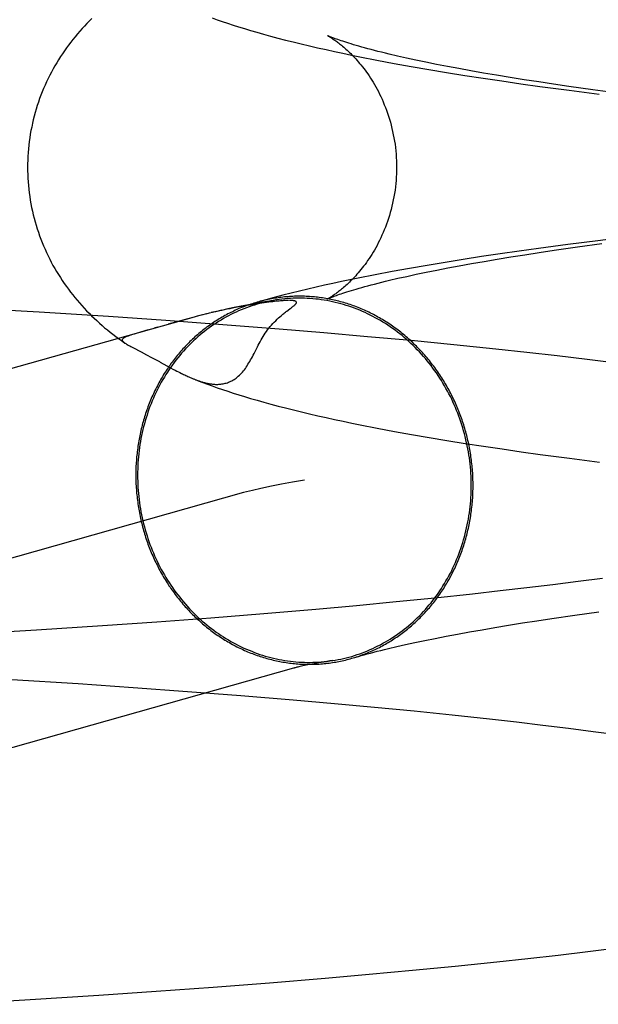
# Model space of a CAD drawing. Header units: inches. Extents: x 0 to 293, y 0 to 190.
# Tile 36 of 104: x 84.2948 to 84.3559, y 100.1002 to 100.2043. Entities that reach past the tile are written whole.
import ezdxf

# ---------------------------------------------------------------- set-up
doc = ezdxf.new("R2010")
doc.units = ezdxf.units.IN
doc.header["$LTSCALE"] = 16.12069
doc.header["$MEASUREMENT"] = 0
doc.linetypes.add('HIDDEN', pattern=[0.2, 0.1, -0.1])
doc.layers.add('DEFAULT_2', color=8, linetype='HIDDEN')

msp = doc.modelspace()

# ---------------------------------------------------------------- linework, layer by layer
at = {"layer": 'DEFAULT_2', "color": 8, "linetype": 'HIDDEN'}
for p, q in [((84.33253, 100.20006), (84.33434, 100.19972)), ((84.33565, 100.20027), (84.33472, 100.20048)), ((84.33665, 100.20006), (84.33565, 100.20027)), ((84.3377, 100.19984), (84.33665, 100.20006)), ((84.33881, 100.19961), (84.3377, 100.19984)), ((84.33434, 100.19972), (84.33616, 100.19939)), ((84.33616, 100.19939), (84.33802, 100.19907)), ((84.33802, 100.19907), (84.3399, 100.19876)), ((84.33998, 100.19938), (84.33881, 100.19961)), ((84.3399, 100.19876), (84.34181, 100.19845)), ((84.3412, 100.19916), (84.33998, 100.19938)), ((84.34247, 100.19892), (84.3412, 100.19916)), ((84.3438, 100.19869), (84.34247, 100.19892)), ((84.34181, 100.19845), (84.34376, 100.19815)), ((84.34376, 100.19815), (84.34573, 100.19786)), ((84.34518, 100.19846), (84.3438, 100.19869)), ((84.34661, 100.19822), (84.34518, 100.19846)), ((84.34573, 100.19786), (84.34773, 100.19757)), ((84.3481, 100.19798), (84.34661, 100.19822)), ((84.34963, 100.19775), (84.3481, 100.19798)), ((84.35121, 100.19751), (84.34963, 100.19775)), ((84.34773, 100.19757), (84.34976, 100.19729)), ((84.34976, 100.19729), (84.35285, 100.19688)), ((84.35283, 100.19728), (84.35121, 100.19751)), ((84.35536, 100.19692), (84.35283, 100.19728)), ((84.35285, 100.19688), (84.35601, 100.19647)), ((84.35798, 100.19657), (84.35536, 100.19692)), ((84.3591, 100.18137), (84.35587, 100.18097)), ((84.3496, 100.18015), (84.34757, 100.17987)), ((84.3527, 100.18057), (84.3496, 100.18015)), ((84.35127, 100.17996), (84.35373, 100.18032)), ((84.35587, 100.18097), (84.3527, 100.18057)), ((84.35373, 100.18032), (84.35629, 100.18067)), ((84.34165, 100.17898), (84.33973, 100.17868)), ((84.34359, 100.17929), (84.34165, 100.17898)), ((84.34557, 100.17958), (84.34359, 100.17929)), ((84.34385, 100.17878), (84.34523, 100.17902)), ((84.34523, 100.17902), (84.34667, 100.17925)), ((84.34757, 100.17987), (84.34557, 100.17958)), ((84.34667, 100.17925), (84.34816, 100.17949)), ((84.34816, 100.17949), (84.34969, 100.17973)), ((84.34969, 100.17973), (84.35127, 100.17996)), ((84.33598, 100.17804), (84.33414, 100.1777)), ((84.33784, 100.17836), (84.33598, 100.17804)), ((84.33973, 100.17868), (84.33784, 100.17836)), ((84.33885, 100.17786), (84.34002, 100.17809)), ((84.34002, 100.17809), (84.34124, 100.17832)), ((84.34124, 100.17832), (84.34252, 100.17855)), ((84.34252, 100.17855), (84.34385, 100.17878)), ((84.33233, 100.17736), (84.33054, 100.17701)), ((84.33414, 100.1777), (84.33233, 100.17736)), ((84.33387, 100.17678), (84.33475, 100.17699)), ((84.33475, 100.17699), (84.33569, 100.1772)), ((84.33569, 100.1772), (84.33668, 100.17742)), ((84.33668, 100.17742), (84.33774, 100.17764)), ((84.33774, 100.17764), (84.33885, 100.17786)), ((84.29684, 100.17341), (84.28952, 100.17384)), ((84.31775, 100.17393), (84.31724, 100.17383)), ((84.31823, 100.17402), (84.31775, 100.17393)), ((84.31866, 100.1741), (84.31823, 100.17402)), ((84.31905, 100.17417), (84.31866, 100.1741)), ((84.31941, 100.17423), (84.31905, 100.17417)), ((84.31975, 100.17428), (84.31941, 100.17423)), ((84.32006, 100.17433), (84.31975, 100.17428)), ((84.32035, 100.17437), (84.32006, 100.17433)), ((84.32062, 100.17441), (84.32035, 100.17437)), ((84.32087, 100.17444), (84.32062, 100.17441)), ((84.32111, 100.17447), (84.32087, 100.17444)), ((84.32133, 100.1745), (84.32111, 100.17447)), ((84.32154, 100.17452), (84.32133, 100.1745)), ((84.32172, 100.17454), (84.32154, 100.17452)), ((84.32189, 100.17456), (84.32172, 100.17454)), ((84.32205, 100.17458), (84.32189, 100.17456)), ((84.3222, 100.17459), (84.32205, 100.17458)), ((84.32233, 100.1746), (84.3222, 100.17459)), ((84.32245, 100.17461), (84.32233, 100.1746)), ((84.32257, 100.17462), (84.32245, 100.17461)), ((84.32267, 100.17463), (84.32257, 100.17462)), ((84.32277, 100.17463), (84.32267, 100.17463)), ((84.32285, 100.17464), (84.32277, 100.17463)), ((84.32293, 100.17464), (84.32285, 100.17464)), ((84.323, 100.17464), (84.32293, 100.17464)), ((84.32315, 100.17464), (84.32312, 100.17464)), ((84.32316, 100.17364), (84.32337, 100.17379)), ((84.3232, 100.17465), (84.32318, 100.17465)), ((84.32325, 100.17465), (84.32323, 100.17465)), ((84.3233, 100.17465), (84.32327, 100.17465)), ((84.32334, 100.17465), (84.32332, 100.17465)), ((84.32337, 100.17379), (84.32349, 100.17388)), ((84.31321, 100.1729), (84.18405, 100.13648)), ((84.30414, 100.17294), (84.29684, 100.17341)), ((84.31021, 100.17253), (84.30414, 100.17294)), ((84.31307, 100.17284), (84.31217, 100.17259)), ((84.31405, 100.17313), (84.31307, 100.17284)), ((84.31362, 100.17301), (84.31321, 100.1729)), ((84.31452, 100.17325), (84.31399, 100.17308)), ((84.31481, 100.17329), (84.31446, 100.1732)), ((84.31556, 100.1735), (84.31502, 100.17337)), ((84.31614, 100.17363), (84.31547, 100.17345)), ((84.3161, 100.17359), (84.31579, 100.17352)), ((84.32301, 100.17353), (84.32316, 100.17364)), ((84.30934, 100.17181), (84.309, 100.17171)), ((84.31623, 100.17209), (84.31021, 100.17253)), ((84.31217, 100.17259), (84.31048, 100.17213)), ((84.32218, 100.17162), (84.31623, 100.17209)), ((84.30754, 100.17129), (84.30708, 100.17116)), ((84.30836, 100.17153), (84.30754, 100.17129)), ((84.3269, 100.17123), (84.32218, 100.17162)), ((84.33155, 100.17082), (84.3269, 100.17123)), ((84.33614, 100.1704), (84.33155, 100.17082)), ((84.30552, 100.1704), (84.30588, 100.17015)), ((84.30584, 100.17018), (84.30588, 100.17015)), ((84.30672, 100.16967), (84.30761, 100.16921)), ((84.34066, 100.16995), (84.33614, 100.1704)), ((84.3451, 100.1695), (84.34066, 100.16995)), ((84.30761, 100.16921), (84.30817, 100.16891)), ((84.30817, 100.16891), (84.30869, 100.16863)), ((84.34837, 100.16914), (84.3451, 100.1695)), ((84.35159, 100.16878), (84.34837, 100.16914)), ((84.35475, 100.1684), (84.35159, 100.16878)), ((84.31031, 100.16775), (84.31072, 100.16753)), ((84.31072, 100.16753), (84.31097, 100.1674)), ((84.35786, 100.16802), (84.35475, 100.1684)), ((84.31097, 100.1674), (84.3112, 100.16728)), ((84.3112, 100.16728), (84.31138, 100.16719)), ((84.31138, 100.16719), (84.31154, 100.1671)), ((84.31154, 100.1671), (84.31171, 100.16702)), ((84.31171, 100.16702), (84.31187, 100.16694)), ((84.31187, 100.16694), (84.31198, 100.16688)), ((84.31198, 100.16688), (84.31209, 100.16683)), ((84.31209, 100.16683), (84.31221, 100.16678)), ((84.31221, 100.16678), (84.31232, 100.16672)), ((84.31232, 100.16672), (84.31243, 100.16667)), ((84.31243, 100.16667), (84.31255, 100.16662)), ((84.31255, 100.16662), (84.31266, 100.16656)), ((84.31266, 100.16656), (84.31279, 100.16651)), ((84.31279, 100.16651), (84.31291, 100.16646)), ((84.33256, 100.16115), (84.33437, 100.16081)), ((84.33437, 100.16081), (84.33619, 100.16049)), ((84.33619, 100.16049), (84.33805, 100.16016)), ((84.33805, 100.16016), (84.33993, 100.15985)), ((84.33993, 100.15985), (84.34185, 100.15954)), ((84.34185, 100.15954), (84.34379, 100.15924)), ((84.34379, 100.15924), (84.34577, 100.15895)), ((84.34577, 100.15895), (84.34777, 100.15866)), ((84.34777, 100.15866), (84.34979, 100.15838)), ((84.34979, 100.15838), (84.35289, 100.15797)), ((84.35289, 100.15797), (84.35605, 100.15756)), ((84.31844, 100.15433), (84.18936, 100.11792)), ((84.35379, 100.14492), (84.35112, 100.14458)), ((84.35637, 100.14526), (84.35379, 100.14492)), ((84.34264, 100.1436), (84.33866, 100.14318)), ((84.34555, 100.14393), (84.34264, 100.1436)), ((84.34837, 100.14425), (84.34555, 100.14393)), ((84.35112, 100.14458), (84.34837, 100.14425)), ((84.33457, 100.14277), (84.33037, 100.14237)), ((84.33866, 100.14318), (84.33457, 100.14277)), ((84.32058, 100.14152), (84.31498, 100.14107)), ((84.32607, 100.14199), (84.32058, 100.14152)), ((84.33037, 100.14237), (84.32607, 100.14199)), ((84.35344, 100.14137), (84.35599, 100.14172)), ((84.30928, 100.14065), (84.30352, 100.14024)), ((84.31498, 100.14107), (84.30928, 100.14065)), ((84.34643, 100.14031), (84.34791, 100.14055)), ((84.34791, 100.14055), (84.34943, 100.14078)), ((84.34943, 100.14078), (84.351, 100.14102)), ((84.351, 100.14102), (84.35344, 100.14137)), ((84.29653, 100.13979), (84.2895, 100.13936)), ((84.30352, 100.14024), (84.29653, 100.13979)), ((84.34105, 100.13938), (84.34232, 100.13961)), ((84.34232, 100.13961), (84.34364, 100.13984)), ((84.34364, 100.13984), (84.34501, 100.14008)), ((84.34501, 100.14008), (84.34643, 100.14031)), ((84.33555, 100.13826), (84.33654, 100.13848)), ((84.33654, 100.13848), (84.33758, 100.1387)), ((84.33758, 100.1387), (84.33868, 100.13892)), ((84.33868, 100.13892), (84.33984, 100.13915)), ((84.33984, 100.13915), (84.34105, 100.13938)), ((84.33376, 100.13785), (84.33462, 100.13805)), ((84.33462, 100.13805), (84.33555, 100.13826)), ((84.32638, 100.13633), (84.32588, 100.13624)), ((84.32693, 100.13642), (84.32638, 100.13633)), ((84.29394, 100.13458), (84.30095, 100.13414)), ((84.30095, 100.13414), (84.30675, 100.13374)), ((84.30675, 100.13374), (84.31249, 100.13332)), ((84.31249, 100.13332), (84.31814, 100.13289)), ((84.31814, 100.13289), (84.32368, 100.13243)), ((84.32368, 100.13243), (84.32803, 100.13205)), ((84.32803, 100.13205), (84.33229, 100.13165)), ((84.33229, 100.13165), (84.33645, 100.13125)), ((84.33645, 100.13125), (84.3405, 100.13083)), ((84.3405, 100.13083), (84.34443, 100.13041)), ((84.34443, 100.13041), (84.34729, 100.13008)), ((84.34729, 100.13008), (84.35007, 100.12975)), ((84.35007, 100.12975), (84.35278, 100.12942)), ((84.35278, 100.12942), (84.35539, 100.12908)), ((84.35539, 100.12908), (84.35792, 100.12874)), ((84.35484, 100.10581), (84.35794, 100.1062)), ((84.34521, 100.10472), (84.34848, 100.10508)), ((84.34848, 100.10508), (84.35169, 100.10544)), ((84.35169, 100.10544), (84.35484, 100.10581)), ((84.33628, 100.10383), (84.34079, 100.10427)), ((84.34079, 100.10427), (84.34521, 100.10472)), ((84.32118, 100.10251), (84.32706, 100.10299)), ((84.32706, 100.10299), (84.33171, 100.1034)), ((84.33171, 100.1034), (84.33628, 100.10383)), ((84.30921, 100.10161), (84.31522, 100.10205)), ((84.31522, 100.10205), (84.32118, 100.10251)), ((84.29586, 100.10074), (84.30315, 100.1012)), ((84.30315, 100.1012), (84.30921, 100.10161)), ((84.28856, 100.10031), (84.29586, 100.10074))]:
    msp.add_line(p, q, dxfattribs=at)
for points in [[(84.3024, 100.20447), (84.30214, 100.2042), (84.30187, 100.20393), (84.30162, 100.20366), (84.30136, 100.20339), (84.30111, 100.20311), (84.30087, 100.20283), (84.30063, 100.20254), (84.3004, 100.20225), (84.30017, 100.20196), (84.29994, 100.20166), (84.29972, 100.20136), (84.2995, 100.20105), (84.29929, 100.20074), (84.29909, 100.20043), (84.29888, 100.20011), (84.29869, 100.19979), (84.2985, 100.19946), (84.29831, 100.19913), (84.29813, 100.1988), (84.29795, 100.19846), (84.29778, 100.19812), (84.29762, 100.19777), (84.29746, 100.19742), (84.2973, 100.19707), (84.29716, 100.19671), (84.29702, 100.19635), (84.29688, 100.19599), (84.29675, 100.19563), (84.29663, 100.19526), (84.29651, 100.19489), (84.2964, 100.19451), (84.2963, 100.19414), (84.29621, 100.19376), (84.29612, 100.19338), (84.29604, 100.19299), (84.29596, 100.19261), (84.29589, 100.19222), (84.29583, 100.19184), (84.29578, 100.19145), (84.29573, 100.19106), (84.29569, 100.19067), (84.29566, 100.19028), (84.29563, 100.18988), (84.29562, 100.18949), (84.29561, 100.1891), (84.2956, 100.18873)], [(84.31512, 100.20452), (84.31564, 100.20433), (84.31618, 100.20415), (84.31674, 100.20396), (84.31732, 100.20377), (84.31791, 100.20358), (84.31853, 100.20339), (84.31917, 100.2032), (84.31984, 100.20301), (84.32054, 100.20281), (84.32128, 100.20261), (84.32205, 100.2024), (84.32286, 100.20219), (84.32368, 100.20198), (84.32453, 100.20178), (84.32539, 100.20157), (84.32626, 100.20137), (84.32715, 100.20117), (84.32804, 100.20098), (84.32894, 100.20079), (84.32984, 100.2006), (84.33074, 100.20042), (84.33253, 100.20006)], [(84.32729, 100.20266), (84.32729, 100.20267), (84.32729, 100.20266), (84.32731, 100.20265), (84.32733, 100.20264), (84.32735, 100.20263), (84.32739, 100.20261), (84.32743, 100.20259), (84.32747, 100.20256), (84.32752, 100.20253), (84.32758, 100.2025), (84.32764, 100.20246), (84.3277, 100.20242), (84.32777, 100.20238), (84.32785, 100.20233), (84.32792, 100.20228), (84.32801, 100.20222), (84.32809, 100.20216), (84.32818, 100.2021), (84.32828, 100.20203), (84.32837, 100.20196), (84.32847, 100.20188), (84.32858, 100.2018), (84.32868, 100.20172), (84.32879, 100.20163), (84.3289, 100.20154), (84.32902, 100.20144), (84.32914, 100.20134), (84.32926, 100.20123), (84.32938, 100.20112), (84.3295, 100.201), (84.32963, 100.20088), (84.32976, 100.20075), (84.32989, 100.20062), (84.33002, 100.20049), (84.33015, 100.20034), (84.33029, 100.2002), (84.33043, 100.20004), (84.33056, 100.19988), (84.3307, 100.19972), (84.33084, 100.19955), (84.33099, 100.19937), (84.33113, 100.19919), (84.33127, 100.199), (84.33141, 100.1988), (84.33156, 100.1986), (84.3317, 100.19839), (84.33184, 100.19817), (84.33198, 100.19795), (84.33213, 100.19772), (84.33227, 100.19748), (84.3324, 100.19724), (84.33254, 100.19699), (84.33268, 100.19673), (84.33281, 100.19647), (84.33294, 100.1962), (84.33307, 100.19592), (84.33319, 100.19564), (84.33331, 100.19535), (84.33343, 100.19506), (84.33354, 100.19476), (84.33365, 100.19445), (84.33375, 100.19414), (84.33385, 100.19382), (84.33395, 100.1935), (84.33403, 100.19318), (84.33412, 100.19285), (84.33419, 100.19252), (84.33426, 100.19218), (84.33433, 100.19185), (84.33438, 100.1915), (84.33444, 100.19116), (84.33448, 100.19081), (84.33452, 100.19047), (84.33455, 100.19012), (84.33457, 100.18976), (84.33459, 100.18941), (84.3346, 100.18906), (84.3346, 100.18873)], [(84.33472, 100.20048), (84.33384, 100.20069), (84.33342, 100.20079), (84.33302, 100.20089), (84.33264, 100.20099), (84.33226, 100.20108), (84.33191, 100.20117), (84.33156, 100.20127), (84.33123, 100.20136), (84.33092, 100.20144), (84.33062, 100.20153), (84.33034, 100.20161), (84.33007, 100.20169), (84.32981, 100.20177), (84.32957, 100.20184), (84.32934, 100.20191), (84.32912, 100.20198), (84.32892, 100.20205), (84.32874, 100.20211), (84.32856, 100.20217), (84.3284, 100.20223), (84.32825, 100.20228), (84.32811, 100.20233), (84.32798, 100.20238), (84.32787, 100.20242), (84.32777, 100.20246), (84.32768, 100.2025), (84.32759, 100.20253), (84.32752, 100.20256), (84.32746, 100.20259), (84.32741, 100.20261), (84.32737, 100.20263), (84.32733, 100.20264), (84.32731, 100.20265), (84.3273, 100.20266)], [(84.2956, 100.18873), (84.29561, 100.18837), (84.29562, 100.18798), (84.29563, 100.18759), (84.29566, 100.1872), (84.29569, 100.1868), (84.29573, 100.18641), (84.29578, 100.18603), (84.29583, 100.18564), (84.29589, 100.18525), (84.29596, 100.18487), (84.29603, 100.18448), (84.29611, 100.1841), (84.2962, 100.18372), (84.2963, 100.18335), (84.2964, 100.18297), (84.29651, 100.1826), (84.29662, 100.18223), (84.29674, 100.18186), (84.29687, 100.18149), (84.29701, 100.18113), (84.29715, 100.18077), (84.29729, 100.18042), (84.29745, 100.18007), (84.2976, 100.17972), (84.29777, 100.17937), (84.29794, 100.17903), (84.29811, 100.17869), (84.29829, 100.17836), (84.29848, 100.17803), (84.29867, 100.17771), (84.29887, 100.17738), (84.29907, 100.17707), (84.29927, 100.17675), (84.29948, 100.17644), (84.2997, 100.17614), (84.29992, 100.17584), (84.30014, 100.17554), (84.30037, 100.17525), (84.3006, 100.17496), (84.30084, 100.17467), (84.30108, 100.17439), (84.30133, 100.17411), (84.30158, 100.17384), (84.30184, 100.17357), (84.3021, 100.1733), (84.30237, 100.17303), (84.30264, 100.17277), (84.30291, 100.17252), (84.30319, 100.17226), (84.30347, 100.17202), (84.30375, 100.17177), (84.30404, 100.17154), (84.30433, 100.1713), (84.30462, 100.17107), (84.30492, 100.17085), (84.30522, 100.17062), (84.30552, 100.1704)], [(84.3346, 100.18873), (84.3346, 100.1884), (84.33459, 100.18805), (84.33457, 100.1877), (84.33455, 100.18735), (84.33452, 100.187), (84.33448, 100.18665), (84.33444, 100.1863), (84.33438, 100.18596), (84.33433, 100.18561), (84.33426, 100.18528), (84.33419, 100.18494), (84.33411, 100.18461), (84.33403, 100.18428), (84.33394, 100.18395), (84.33385, 100.18363), (84.33375, 100.18332), (84.33365, 100.18301), (84.33354, 100.1827), (84.33343, 100.1824), (84.33331, 100.18211), (84.33319, 100.18182), (84.33306, 100.18154), (84.33294, 100.18126), (84.33281, 100.18099), (84.33267, 100.18073), (84.33254, 100.18047), (84.3324, 100.18022), (84.33226, 100.17998), (84.33212, 100.17974), (84.33198, 100.17951), (84.33184, 100.17929), (84.3317, 100.17907), (84.33155, 100.17886), (84.33141, 100.17866), (84.33127, 100.17846), (84.33112, 100.17827), (84.33098, 100.17809), (84.33084, 100.17791), (84.3307, 100.17774), (84.33056, 100.17758), (84.33042, 100.17742), (84.33029, 100.17726), (84.33015, 100.17712), (84.33002, 100.17697), (84.32988, 100.17684), (84.32975, 100.17671), (84.32962, 100.17658), (84.3295, 100.17646), (84.32937, 100.17634), (84.32925, 100.17623), (84.32913, 100.17612), (84.32901, 100.17602), (84.3289, 100.17593), (84.32879, 100.17583), (84.32868, 100.17574), (84.32857, 100.17566), (84.32847, 100.17558), (84.32837, 100.1755), (84.32827, 100.17543), (84.32818, 100.17536), (84.32809, 100.1753), (84.328, 100.17524), (84.32792, 100.17518), (84.32784, 100.17513), (84.32777, 100.17508), (84.3277, 100.17504), (84.32763, 100.175), (84.32757, 100.17496), (84.32752, 100.17493), (84.32747, 100.1749), (84.32742, 100.17487), (84.32738, 100.17485), (84.32735, 100.17483), (84.32732, 100.17482), (84.3273, 100.17481), (84.32729, 100.1748), (84.32728, 100.1748)], [(84.33054, 100.17701), (84.32965, 100.17683), (84.32877, 100.17664), (84.32788, 100.17645), (84.327, 100.17626), (84.32612, 100.17606), (84.32524, 100.17585), (84.32435, 100.17564), (84.32347, 100.17543), (84.32258, 100.1752), (84.32168, 100.17497), (84.32078, 100.17472), (84.31989, 100.17447)], [(84.32729, 100.1748), (84.32729, 100.1748), (84.32731, 100.17481), (84.32734, 100.17482), (84.32737, 100.17484), (84.32741, 100.17486), (84.32746, 100.17488), (84.32753, 100.17491), (84.3276, 100.17493), (84.32768, 100.17497), (84.32777, 100.175), (84.32788, 100.17504), (84.32799, 100.17509), (84.32812, 100.17514), (84.32826, 100.17519), (84.32841, 100.17524), (84.32857, 100.1753), (84.32875, 100.17536), (84.32894, 100.17542), (84.32914, 100.17549), (84.32935, 100.17556), (84.32958, 100.17563), (84.32983, 100.1757), (84.33008, 100.17578), (84.33035, 100.17586), (84.33064, 100.17594), (84.33094, 100.17603), (84.33126, 100.17611), (84.33158, 100.1762), (84.33193, 100.1763), (84.33229, 100.17639), (84.33266, 100.17648), (84.33305, 100.17658), (84.33345, 100.17668), (84.33387, 100.17678)], [(84.34269, 100.15508), (84.34269, 100.15527), (84.34269, 100.15547), (84.34268, 100.15566), (84.34267, 100.15585), (84.34267, 100.15604), (84.34266, 100.15623), (84.34265, 100.15642), (84.34263, 100.15661), (84.34262, 100.1568), (84.3426, 100.15699), (84.34258, 100.15718), (84.34257, 100.15737), (84.34254, 100.15756), (84.34252, 100.15775), (84.3425, 100.15794), (84.34247, 100.15813), (84.34244, 100.15832), (84.34241, 100.15851), (84.34238, 100.1587), (84.34235, 100.15889), (84.34231, 100.15908), (84.34227, 100.15927), (84.34224, 100.15945), (84.3422, 100.15964), (84.34215, 100.15983), (84.34211, 100.16001), (84.34207, 100.1602), (84.34202, 100.16038), (84.34197, 100.16057), (84.34192, 100.16075), (84.34187, 100.16094), (84.34182, 100.16112), (84.34176, 100.16131), (84.3417, 100.16149), (84.34165, 100.16167), (84.34159, 100.16185), (84.34153, 100.16203), (84.34146, 100.16221), (84.3414, 100.16239), (84.34133, 100.16257), (84.34126, 100.16275), (84.34119, 100.16293), (84.34112, 100.1631), (84.34105, 100.16328), (84.34098, 100.16345), (84.3409, 100.16363), (84.34082, 100.1638), (84.34075, 100.16398), (84.34067, 100.16415), (84.34058, 100.16432), (84.3405, 100.16449), (84.34042, 100.16466), (84.34033, 100.16483), (84.34024, 100.165), (84.34015, 100.16516), (84.34006, 100.16533), (84.33997, 100.16549), (84.33988, 100.16566), (84.33978, 100.16582), (84.33968, 100.16598), (84.33959, 100.16615), (84.33949, 100.16631), (84.33939, 100.16647), (84.33928, 100.16662), (84.33918, 100.16678), (84.33908, 100.16694), (84.33897, 100.16709), (84.33886, 100.16725), (84.33875, 100.1674), (84.33864, 100.16755), (84.33853, 100.1677), (84.33842, 100.16785), (84.3383, 100.168), (84.33819, 100.16814), (84.33807, 100.16829), (84.33795, 100.16844), (84.33783, 100.16858), (84.33771, 100.16872), (84.33759, 100.16886), (84.33747, 100.169), (84.33734, 100.16914), (84.33722, 100.16928), (84.33709, 100.16941), (84.33696, 100.16955), (84.33683, 100.16968), (84.3367, 100.16981), (84.33657, 100.16994), (84.33644, 100.17007), (84.33631, 100.1702), (84.33617, 100.17032), (84.33604, 100.17045), (84.3359, 100.17057), (84.33576, 100.17069), (84.33562, 100.17081), (84.33548, 100.17093), (84.33534, 100.17105), (84.3352, 100.17117), (84.33506, 100.17128), (84.33491, 100.17139), (84.33477, 100.1715), (84.33462, 100.17161), (84.33447, 100.17172), (84.33433, 100.17183), (84.33418, 100.17193), (84.33403, 100.17204), (84.33388, 100.17214), (84.33373, 100.17224), (84.33357, 100.17234), (84.33342, 100.17244), (84.33327, 100.17253), (84.33311, 100.17263), (84.33296, 100.17272), (84.3328, 100.17281), (84.33264, 100.1729), (84.33249, 100.17299), (84.33233, 100.17307), (84.33217, 100.17316), (84.33201, 100.17324), (84.33185, 100.17332), (84.33169, 100.1734), (84.33152, 100.17347), (84.33136, 100.17355), (84.3312, 100.17362), (84.33103, 100.1737), (84.33087, 100.17377), (84.33071, 100.17383), (84.33054, 100.1739), (84.33037, 100.17397), (84.33021, 100.17403), (84.33004, 100.17409), (84.32987, 100.17415), (84.3297, 100.17421), (84.32953, 100.17427), (84.32937, 100.17432), (84.3292, 100.17437), (84.32903, 100.17442), (84.32886, 100.17447), (84.32869, 100.17452), (84.32851, 100.17456), (84.32834, 100.17461), (84.32817, 100.17465), (84.328, 100.17469), (84.32783, 100.17473), (84.32765, 100.17476), (84.32748, 100.1748), (84.32731, 100.17483), (84.32713, 100.17486), (84.32696, 100.17489), (84.32679, 100.17492), (84.32661, 100.17494), (84.32644, 100.17496), (84.32626, 100.17499), (84.32609, 100.17501), (84.32592, 100.17502), (84.32574, 100.17504), (84.32557, 100.17505), (84.32539, 100.17507), (84.32522, 100.17508), (84.32504, 100.17508), (84.32487, 100.17509), (84.32469, 100.17509), (84.32452, 100.1751), (84.32434, 100.1751), (84.32417, 100.1751), (84.32399, 100.17509), (84.32382, 100.17509), (84.32364, 100.17508), (84.32347, 100.17507), (84.32329, 100.17506), (84.32312, 100.17505), (84.32294, 100.17504), (84.32277, 100.17502), (84.3226, 100.175), (84.32242, 100.17498), (84.32225, 100.17496), (84.32208, 100.17494), (84.32191, 100.17491), (84.32173, 100.17488), (84.32156, 100.17486), (84.32139, 100.17482), (84.32122, 100.17479), (84.32105, 100.17476), (84.32088, 100.17472), (84.32071, 100.17468), (84.32054, 100.17464), (84.32037, 100.1746), (84.3202, 100.17456), (84.32003, 100.17451)], [(84.3425, 100.15509), (84.3425, 100.15541), (84.34249, 100.15574), (84.34248, 100.15607), (84.34246, 100.15639), (84.34244, 100.15672), (84.34241, 100.15704), (84.34238, 100.15736), (84.34234, 100.15769), (84.3423, 100.15801), (84.34225, 100.15833), (84.3422, 100.15865), (84.34214, 100.15897), (84.34208, 100.15929), (84.34201, 100.15961), (84.34194, 100.15993), (84.34186, 100.16025), (84.34178, 100.16056), (84.34169, 100.16088), (84.3416, 100.16119), (84.3415, 100.1615), (84.3414, 100.16181), (84.3413, 100.16212), (84.34119, 100.16242), (84.34107, 100.16272), (84.34095, 100.16303), (84.34083, 100.16332), (84.3407, 100.16362), (84.34057, 100.16392), (84.34043, 100.16421), (84.34029, 100.1645), (84.34014, 100.16479), (84.33999, 100.16507), (84.33983, 100.16535), (84.33967, 100.16563), (84.33951, 100.16591), (84.33934, 100.16618), (84.33917, 100.16645), (84.33899, 100.16672), (84.33881, 100.16699), (84.33863, 100.16725), (84.33844, 100.1675), (84.33825, 100.16776), (84.33805, 100.16801), (84.33785, 100.16826), (84.33765, 100.1685), (84.33744, 100.16874), (84.33723, 100.16898), (84.33702, 100.16921), (84.3368, 100.16944), (84.33658, 100.16966), (84.33635, 100.16988), (84.33613, 100.1701), (84.33589, 100.17031), (84.33566, 100.17052), (84.33542, 100.17073), (84.33518, 100.17093), (84.33494, 100.17112), (84.33469, 100.17131), (84.33445, 100.1715), (84.33419, 100.17168), (84.33394, 100.17186), (84.33368, 100.17203), (84.33342, 100.1722), (84.33316, 100.17236), (84.3329, 100.17252), (84.33263, 100.17268), (84.33236, 100.17283), (84.33209, 100.17297), (84.33182, 100.17311), (84.33155, 100.17324), (84.33127, 100.17337), (84.33099, 100.1735), (84.33071, 100.17362), (84.33043, 100.17373), (84.33015, 100.17384), (84.32986, 100.17394), (84.32957, 100.17404), (84.32929, 100.17413), (84.329, 100.17422), (84.32871, 100.1743), (84.32842, 100.17438), (84.32812, 100.17445), (84.32783, 100.17452), (84.32754, 100.17458), (84.32724, 100.17464), (84.32695, 100.17469), (84.32665, 100.17473), (84.32635, 100.17477), (84.32606, 100.1748), (84.32576, 100.17483), (84.32546, 100.17486), (84.32516, 100.17487), (84.32487, 100.17489), (84.32457, 100.17489), (84.32427, 100.17489), (84.32397, 100.17489), (84.32368, 100.17488), (84.32338, 100.17486), (84.32308, 100.17484), (84.32279, 100.17482), (84.32249, 100.17478), (84.3222, 100.17475), (84.3219, 100.1747), (84.32116, 100.17458)], [(84.31989, 100.17447), (84.31986, 100.17446), (84.31969, 100.17441), (84.31952, 100.17436), (84.31936, 100.17431), (84.31919, 100.17425), (84.31903, 100.1742), (84.31886, 100.17414), (84.3187, 100.17408), (84.31853, 100.17402), (84.31837, 100.17395), (84.31821, 100.17389), (84.31805, 100.17382), (84.31788, 100.17375), (84.31772, 100.17368), (84.31756, 100.17361), (84.3174, 100.17353), (84.31725, 100.17346), (84.31709, 100.17338), (84.31693, 100.1733), (84.31677, 100.17322), (84.31662, 100.17314), (84.31646, 100.17305), (84.31631, 100.17297), (84.31616, 100.17288), (84.31601, 100.17279), (84.31585, 100.1727), (84.3157, 100.17261), (84.31555, 100.17251), (84.3154, 100.17242), (84.31526, 100.17232), (84.31511, 100.17222), (84.31496, 100.17212), (84.31482, 100.17202), (84.31467, 100.17191), (84.31453, 100.17181), (84.31439, 100.1717), (84.31425, 100.17159), (84.31411, 100.17148), (84.31397, 100.17137), (84.31383, 100.17126), (84.31369, 100.17114), (84.31356, 100.17103), (84.31342, 100.17091), (84.31329, 100.17079), (84.31316, 100.17067), (84.31303, 100.17055), (84.3129, 100.17042), (84.31277, 100.1703), (84.31264, 100.17017), (84.31251, 100.17004), (84.31239, 100.16991), (84.31226, 100.16978), (84.31214, 100.16965), (84.31202, 100.16952), (84.3119, 100.16938), (84.31178, 100.16925), (84.31166, 100.16911), (84.31154, 100.16897), (84.31143, 100.16883), (84.31131, 100.16869), (84.3112, 100.16855), (84.31109, 100.16841), (84.31098, 100.16826), (84.31087, 100.16812), (84.31076, 100.16797), (84.31066, 100.16782), (84.31055, 100.16767), (84.31045, 100.16752), (84.31034, 100.16737), (84.31024, 100.16721), (84.31014, 100.16706), (84.31005, 100.16691), (84.30995, 100.16675), (84.30986, 100.16659), (84.30976, 100.16643), (84.30967, 100.16627), (84.30958, 100.16611), (84.30949, 100.16595), (84.3094, 100.16579), (84.30932, 100.16563), (84.30923, 100.16546), (84.30915, 100.1653), (84.30907, 100.16513), (84.30899, 100.16496), (84.30891, 100.16479), (84.30883, 100.16462), (84.30875, 100.16446), (84.30868, 100.16428), (84.30861, 100.16411), (84.30854, 100.16394), (84.30847, 100.16377), (84.3084, 100.16359), (84.30833, 100.16342), (84.30827, 100.16324), (84.30821, 100.16307), (84.30814, 100.16289), (84.30808, 100.16271), (84.30803, 100.16253), (84.30797, 100.16235), (84.30792, 100.16218), (84.30786, 100.162), (84.30781, 100.16181), (84.30776, 100.16163), (84.30771, 100.16145), (84.30767, 100.16127), (84.30762, 100.16108), (84.30758, 100.1609), (84.30754, 100.16072), (84.3075, 100.16053), (84.30746, 100.16035), (84.30742, 100.16016), (84.30739, 100.15998), (84.30735, 100.15979), (84.30732, 100.1596), (84.30729, 100.15942), (84.30726, 100.15923), (84.30724, 100.15904), (84.30721, 100.15885), (84.30719, 100.15866), (84.30717, 100.15847), (84.30715, 100.15828), (84.30713, 100.1581), (84.30711, 100.15791), (84.3071, 100.15772), (84.30709, 100.15753), (84.30707, 100.15734), (84.30706, 100.15715), (84.30706, 100.15695), (84.30705, 100.15676), (84.30705, 100.15657), (84.30704, 100.15638), (84.30704, 100.15619)], [(84.32186, 100.1747), (84.32161, 100.17466), (84.32132, 100.1746), (84.32102, 100.17454), (84.32073, 100.17448), (84.32045, 100.17441), (84.32016, 100.17433), (84.31987, 100.17425), (84.31959, 100.17417), (84.3193, 100.17408), (84.31902, 100.17398), (84.31874, 100.17388), (84.31846, 100.17377), (84.31819, 100.17366), (84.31791, 100.17354), (84.31764, 100.17342), (84.31737, 100.17329), (84.3171, 100.17316), (84.31683, 100.17302), (84.31657, 100.17288), (84.31631, 100.17273), (84.31605, 100.17258), (84.31579, 100.17242), (84.31554, 100.17226), (84.31529, 100.1721), (84.31504, 100.17192), (84.31479, 100.17175), (84.31455, 100.17157), (84.31431, 100.17138), (84.31407, 100.17119), (84.31384, 100.171), (84.31361, 100.1708), (84.31338, 100.1706), (84.31315, 100.17039), (84.31293, 100.17018), (84.31272, 100.16997), (84.3125, 100.16975), (84.31229, 100.16952), (84.31208, 100.1693), (84.31188, 100.16906), (84.31168, 100.16883), (84.31148, 100.16859), (84.31129, 100.16835), (84.3111, 100.1681), (84.31092, 100.16785), (84.31074, 100.1676), (84.31056, 100.16734), (84.31039, 100.16708), (84.31022, 100.16682), (84.31006, 100.16655), (84.3099, 100.16628), (84.30974, 100.16601), (84.30959, 100.16574), (84.30945, 100.16546), (84.3093, 100.16518), (84.30917, 100.16489), (84.30903, 100.16461), (84.3089, 100.16432), (84.30878, 100.16403), (84.30866, 100.16373), (84.30854, 100.16343), (84.30843, 100.16314), (84.30833, 100.16284), (84.30823, 100.16253), (84.30813, 100.16223), (84.30804, 100.16192), (84.30795, 100.16161), (84.30787, 100.1613), (84.30779, 100.16099), (84.30772, 100.16068), (84.30765, 100.16036), (84.30759, 100.16005), (84.30753, 100.15973), (84.30748, 100.15941), (84.30743, 100.15909), (84.30739, 100.15877), (84.30735, 100.15845), (84.30732, 100.15813), (84.30729, 100.15781), (84.30727, 100.15748), (84.30725, 100.15716), (84.30724, 100.15684), (84.30723, 100.15651), (84.30723, 100.15619)], [(84.32116, 100.17458), (84.32043, 100.17446), (84.3197, 100.17434), (84.31895, 100.1742), (84.31819, 100.17406), (84.31744, 100.17391), (84.31677, 100.17377), (84.3161, 100.17359)], [(84.31724, 100.17383), (84.31697, 100.17378), (84.31669, 100.17372), (84.3164, 100.17366)], [(84.32309, 100.17464), (84.32306, 100.17464), (84.323, 100.17464)], [(84.32349, 100.17388), (84.32354, 100.17393), (84.3236, 100.17396), (84.32364, 100.174), (84.32369, 100.17404), (84.32373, 100.17407), (84.32377, 100.1741), (84.3238, 100.17413), (84.32383, 100.17416), (84.32386, 100.17419), (84.32389, 100.17421), (84.32391, 100.17424), (84.32394, 100.17426), (84.32395, 100.17429), (84.32397, 100.17431), (84.32398, 100.17433), (84.324, 100.17435), (84.32401, 100.17436), (84.32401, 100.17438), (84.32402, 100.1744), (84.32402, 100.17441), (84.32403, 100.17443), (84.32403, 100.17444), (84.32403, 100.17446), (84.32402, 100.17447), (84.32402, 100.17448), (84.32401, 100.17449), (84.32401, 100.1745), (84.324, 100.17451), (84.32399, 100.17452), (84.32398, 100.17453), (84.32397, 100.17454), (84.32396, 100.17455), (84.32395, 100.17455), (84.32393, 100.17456), (84.32392, 100.17457), (84.3239, 100.17457), (84.32389, 100.17458), (84.32387, 100.17459), (84.32385, 100.17459), (84.32384, 100.1746), (84.32382, 100.1746), (84.3238, 100.1746), (84.32378, 100.17461), (84.32377, 100.17461), (84.32375, 100.17461), (84.32373, 100.17462), (84.32371, 100.17462), (84.32369, 100.17462), (84.32367, 100.17463), (84.32365, 100.17463), (84.32364, 100.17463), (84.32362, 100.17463), (84.3236, 100.17463), (84.32358, 100.17463), (84.32356, 100.17464), (84.32354, 100.17464), (84.32352, 100.17464), (84.3235, 100.17464), (84.32348, 100.17464), (84.32346, 100.17464), (84.32344, 100.17464), (84.32342, 100.17464), (84.3234, 100.17464), (84.32338, 100.17464), (84.32336, 100.17464)], [(84.31547, 100.17345), (84.31514, 100.17337), (84.31452, 100.17325)], [(84.31954, 100.16904), (84.3199, 100.16975), (84.31999, 100.16993), (84.32009, 100.17011), (84.32019, 100.17029), (84.32029, 100.17047), (84.32039, 100.17066), (84.3205, 100.17084), (84.32061, 100.17102), (84.32073, 100.17119), (84.32085, 100.17137), (84.32098, 100.17155), (84.32111, 100.17172), (84.32125, 100.17189), (84.32139, 100.17205), (84.32153, 100.17221), (84.32168, 100.17236), (84.32183, 100.17251), (84.32198, 100.17266), (84.32213, 100.1728), (84.32228, 100.17293), (84.32243, 100.17307)], [(84.32243, 100.17307), (84.32251, 100.17314), (84.3226, 100.17321), (84.32268, 100.17328), (84.32276, 100.17334), (84.32285, 100.17341), (84.32293, 100.17347), (84.32301, 100.17353)], [(84.30708, 100.17116), (84.30688, 100.1711), (84.30669, 100.17104), (84.30652, 100.17098), (84.30636, 100.17093), (84.30623, 100.17088), (84.3061, 100.17084), (84.30599, 100.17079), (84.3059, 100.17075), (84.30582, 100.17071), (84.30575, 100.17067), (84.3057, 100.17063), (84.30566, 100.17059), (84.30563, 100.17055), (84.30561, 100.17051), (84.30561, 100.17047), (84.30561, 100.17043), (84.30563, 100.17039), (84.30565, 100.17035), (84.30569, 100.17031), (84.30573, 100.17027), (84.30578, 100.17023), (84.30584, 100.17018)], [(84.30588, 100.17015), (84.30591, 100.17014), (84.30598, 100.17009), (84.30606, 100.17004), (84.30614, 100.16999), (84.30623, 100.16994), (84.30632, 100.16989), (84.30642, 100.16984), (84.30652, 100.16978), (84.30672, 100.16967)], [(84.30869, 100.16863), (84.30953, 100.16818), (84.30961, 100.16813), (84.31031, 100.16775)], [(84.3133, 100.1663), (84.31337, 100.16627), (84.31344, 100.16624), (84.31351, 100.16622), (84.31359, 100.16619), (84.31366, 100.16616), (84.31374, 100.16614), (84.31382, 100.16611), (84.31389, 100.16609), (84.31398, 100.16606), (84.31406, 100.16604), (84.31414, 100.16601), (84.31423, 100.16599), (84.31432, 100.16597), (84.3144, 100.16594), (84.31449, 100.16592), (84.31458, 100.1659), (84.31468, 100.16588), (84.31477, 100.16586), (84.31487, 100.16585), (84.31496, 100.16583), (84.31506, 100.16582), (84.31516, 100.16581), (84.31527, 100.1658), (84.31537, 100.16579), (84.31548, 100.16578), (84.31559, 100.16578), (84.3157, 100.16578), (84.31581, 100.16579), (84.31593, 100.16579), (84.31604, 100.1658), (84.31615, 100.16582), (84.31627, 100.16584), (84.31638, 100.16586), (84.3165, 100.16589), (84.31661, 100.16592), (84.31673, 100.16595), (84.31685, 100.166), (84.31696, 100.16604), (84.31708, 100.1661), (84.3172, 100.16616), (84.31731, 100.16622), (84.31743, 100.16629), (84.31755, 100.16637), (84.31766, 100.16645), (84.31777, 100.16654), (84.31788, 100.16664), (84.31799, 100.16674), (84.3181, 100.16684), (84.31821, 100.16696), (84.31831, 100.16708), (84.31841, 100.1672), (84.31852, 100.16733), (84.31862, 100.16746), (84.31871, 100.1676), (84.31881, 100.16775), (84.3189, 100.1679), (84.319, 100.16805), (84.31909, 100.16821), (84.31918, 100.16837), (84.31927, 100.16853), (84.31936, 100.1687), (84.31945, 100.16887), (84.31954, 100.16904)], [(84.31291, 100.16646), (84.31297, 100.16643), (84.31304, 100.1664), (84.3131, 100.16638), (84.31317, 100.16635)], [(84.31317, 100.16635), (84.31364, 100.16616), (84.31413, 100.16598), (84.31462, 100.16579), (84.31513, 100.16561), (84.31566, 100.16542), (84.3162, 100.16524), (84.31676, 100.16505), (84.31733, 100.16486), (84.31793, 100.16467), (84.31854, 100.16449), (84.31918, 100.16429), (84.31986, 100.1641), (84.32056, 100.1639), (84.3213, 100.1637), (84.32208, 100.16349), (84.32288, 100.16328), (84.32371, 100.16307), (84.32455, 100.16287), (84.32541, 100.16266), (84.32629, 100.16246), (84.32717, 100.16226), (84.32806, 100.16207), (84.32896, 100.16188), (84.32986, 100.16169), (84.33076, 100.16151), (84.33256, 100.16115)], [(84.30704, 100.15619), (84.30704, 100.156), (84.30705, 100.15581), (84.30705, 100.15562), (84.30706, 100.15543), (84.30706, 100.15524), (84.30707, 100.15505), (84.30709, 100.15485), (84.3071, 100.15466), (84.30711, 100.15447), (84.30713, 100.15428), (84.30715, 100.15409), (84.30717, 100.1539), (84.30719, 100.15371), (84.30721, 100.15352), (84.30724, 100.15333), (84.30726, 100.15314), (84.30729, 100.15295), (84.30732, 100.15276), (84.30735, 100.15257), (84.30739, 100.15239), (84.30742, 100.1522), (84.30746, 100.15201), (84.3075, 100.15182), (84.30754, 100.15163), (84.30758, 100.15145), (84.30762, 100.15126), (84.30767, 100.15108), (84.30771, 100.15089), (84.30776, 100.15071), (84.30781, 100.15052), (84.30786, 100.15034), (84.30792, 100.15015), (84.30797, 100.14997), (84.30803, 100.14979), (84.30808, 100.14961), (84.30814, 100.14942), (84.30821, 100.14924), (84.30827, 100.14906), (84.30833, 100.14888), (84.3084, 100.14871), (84.30847, 100.14853), (84.30854, 100.14835), (84.30861, 100.14817), (84.30868, 100.148), (84.30875, 100.14782), (84.30883, 100.14765), (84.30891, 100.14747), (84.30899, 100.1473), (84.30907, 100.14713), (84.30915, 100.14696), (84.30923, 100.14679), (84.30932, 100.14662), (84.3094, 100.14645), (84.30949, 100.14628), (84.30958, 100.14611), (84.30967, 100.14595), (84.30976, 100.14578), (84.30986, 100.14562), (84.30995, 100.14545), (84.31005, 100.14529), (84.31014, 100.14513), (84.31024, 100.14497), (84.31034, 100.14481), (84.31045, 100.14465), (84.31055, 100.14449), (84.31066, 100.14434), (84.31076, 100.14418), (84.31087, 100.14403), (84.31098, 100.14388), (84.31109, 100.14373), (84.3112, 100.14357), (84.31131, 100.14343), (84.31143, 100.14328), (84.31154, 100.14313), (84.31166, 100.14298), (84.31178, 100.14284), (84.3119, 100.1427), (84.31202, 100.14255), (84.31214, 100.14241), (84.31226, 100.14227), (84.31239, 100.14214), (84.31251, 100.142), (84.31264, 100.14186), (84.31277, 100.14173), (84.3129, 100.1416), (84.31303, 100.14146), (84.31316, 100.14133), (84.31329, 100.14121), (84.31342, 100.14108), (84.31356, 100.14095), (84.31369, 100.14083), (84.31383, 100.1407), (84.31397, 100.14058), (84.31411, 100.14046), (84.31425, 100.14034), (84.31439, 100.14023), (84.31453, 100.14011), (84.31467, 100.14), (84.31482, 100.13988), (84.31496, 100.13977), (84.31511, 100.13966), (84.31526, 100.13955), (84.3154, 100.13945), (84.31555, 100.13934), (84.3157, 100.13924), (84.31585, 100.13914), (84.31601, 100.13904), (84.31616, 100.13894), (84.31631, 100.13884), (84.31646, 100.13874), (84.31662, 100.13865), (84.31677, 100.13856), (84.31693, 100.13847), (84.31709, 100.13838), (84.31725, 100.13829), (84.3174, 100.1382), (84.31756, 100.13812), (84.31772, 100.13804), (84.31788, 100.13796), (84.31805, 100.13788), (84.31821, 100.1378), (84.31837, 100.13773), (84.31853, 100.13765), (84.3187, 100.13758), (84.31886, 100.13751), (84.31903, 100.13744), (84.31919, 100.13737), (84.31936, 100.13731), (84.31952, 100.13725), (84.31969, 100.13718), (84.31986, 100.13712), (84.32003, 100.13707), (84.3202, 100.13701), (84.32037, 100.13696), (84.32054, 100.1369), (84.32071, 100.13685), (84.32088, 100.1368), (84.32105, 100.13676), (84.32122, 100.13671), (84.32139, 100.13667), (84.32156, 100.13663), (84.32173, 100.13659), (84.32191, 100.13655), (84.32208, 100.13651), (84.32225, 100.13648), (84.32242, 100.13644), (84.3226, 100.13641), (84.32277, 100.13639), (84.32294, 100.13636), (84.32312, 100.13633), (84.32329, 100.13631), (84.32347, 100.13629), (84.32364, 100.13627), (84.32382, 100.13625), (84.32399, 100.13624), (84.32417, 100.13622), (84.32434, 100.13621), (84.32452, 100.1362), (84.32469, 100.13619), (84.32487, 100.13619), (84.32504, 100.13618), (84.32522, 100.13618), (84.32539, 100.13618), (84.32557, 100.13618), (84.32574, 100.13618), (84.32592, 100.13619), (84.32609, 100.13619), (84.32626, 100.1362), (84.32644, 100.13621), (84.32661, 100.13622), (84.32679, 100.13624), (84.32696, 100.13626), (84.32713, 100.13627), (84.32731, 100.13629), (84.32748, 100.13631), (84.32765, 100.13634), (84.32783, 100.13636), (84.328, 100.13639), (84.32817, 100.13642), (84.32834, 100.13645), (84.32851, 100.13648), (84.32869, 100.13652), (84.32886, 100.13656), (84.32903, 100.13659), (84.3292, 100.13663), (84.32937, 100.13668), (84.32953, 100.13672), (84.3297, 100.13677), (84.32987, 100.13681), (84.33029, 100.13694)], [(84.30723, 100.15619), (84.30723, 100.15586), (84.30724, 100.15554), (84.30725, 100.15521), (84.30727, 100.15488), (84.30729, 100.15456), (84.30732, 100.15424), (84.30735, 100.15391), (84.30739, 100.15359), (84.30743, 100.15326), (84.30748, 100.15294), (84.30753, 100.15262), (84.30759, 100.1523), (84.30765, 100.15198), (84.30772, 100.15166), (84.30779, 100.15134), (84.30787, 100.15103), (84.30795, 100.15071), (84.30804, 100.1504), (84.30813, 100.15009), (84.30823, 100.14978), (84.30833, 100.14947), (84.30843, 100.14916), (84.30854, 100.14885), (84.30866, 100.14855), (84.30878, 100.14825), (84.3089, 100.14795), (84.30903, 100.14765), (84.30917, 100.14736), (84.3093, 100.14707), (84.30945, 100.14678), (84.30959, 100.14649), (84.30974, 100.1462), (84.3099, 100.14592), (84.31006, 100.14564), (84.31022, 100.14537), (84.31039, 100.14509), (84.31056, 100.14482), (84.31074, 100.14455), (84.31092, 100.14429), (84.3111, 100.14403), (84.31129, 100.14377), (84.31148, 100.14352), (84.31168, 100.14327), (84.31188, 100.14302), (84.31208, 100.14277), (84.31229, 100.14253), (84.3125, 100.1423), (84.31272, 100.14206), (84.31293, 100.14184), (84.31315, 100.14161), (84.31338, 100.14139), (84.31361, 100.14117), (84.31384, 100.14096), (84.31407, 100.14075), (84.31431, 100.14055), (84.31455, 100.14035), (84.31479, 100.14015), (84.31504, 100.13996), (84.31529, 100.13978), (84.31554, 100.13959), (84.31579, 100.13942), (84.31605, 100.13924), (84.31631, 100.13907), (84.31657, 100.13891), (84.31683, 100.13875), (84.3171, 100.1386), (84.31737, 100.13845), (84.31764, 100.13831), (84.31791, 100.13817), (84.31819, 100.13803), (84.31846, 100.1379), (84.31874, 100.13778), (84.31902, 100.13766), (84.3193, 100.13755), (84.31959, 100.13744), (84.31987, 100.13733), (84.32016, 100.13723), (84.32045, 100.13714), (84.32073, 100.13705), (84.32102, 100.13697), (84.32132, 100.13689), (84.32161, 100.13682), (84.3219, 100.13676), (84.3222, 100.13669), (84.32249, 100.13664), (84.32279, 100.13659), (84.32308, 100.13654), (84.32338, 100.1365), (84.32368, 100.13647), (84.32397, 100.13644), (84.32427, 100.13642), (84.32457, 100.1364), (84.32487, 100.13639), (84.32516, 100.13638), (84.32546, 100.13638), (84.32576, 100.13639), (84.32606, 100.1364), (84.32635, 100.13641), (84.32665, 100.13643), (84.32695, 100.13646), (84.32724, 100.13649), (84.32754, 100.13653), (84.32783, 100.13657)], [(84.32487, 100.15564), (84.32362, 100.15543), (84.32246, 100.15523), (84.32138, 100.15502), (84.32026, 100.15478), (84.31936, 100.15457), (84.31844, 100.15433)], [(84.32787, 100.13658), (84.32812, 100.13662), (84.32842, 100.13667), (84.32871, 100.13673), (84.329, 100.1368), (84.32929, 100.13687), (84.32957, 100.13694), (84.32986, 100.13702), (84.33015, 100.13711), (84.33043, 100.1372), (84.33071, 100.1373), (84.33099, 100.1374), (84.33127, 100.1375), (84.33155, 100.13762), (84.33182, 100.13773), (84.33209, 100.13786), (84.33236, 100.13798), (84.33263, 100.13812), (84.3329, 100.13825), (84.33316, 100.1384), (84.33342, 100.13854), (84.33368, 100.13869), (84.33394, 100.13885), (84.33419, 100.13901), (84.33445, 100.13918), (84.33469, 100.13935), (84.33494, 100.13953), (84.33518, 100.13971), (84.33542, 100.13989), (84.33566, 100.14008), (84.33589, 100.14028), (84.33613, 100.14047), (84.33635, 100.14068), (84.33658, 100.14088), (84.3368, 100.14109), (84.33702, 100.14131), (84.33723, 100.14153), (84.33744, 100.14175), (84.33765, 100.14198), (84.33785, 100.14221), (84.33805, 100.14245), (84.33825, 100.14268), (84.33844, 100.14293), (84.33863, 100.14317), (84.33881, 100.14342), (84.33899, 100.14368), (84.33917, 100.14393), (84.33934, 100.14419), (84.33951, 100.14446), (84.33967, 100.14472), (84.33983, 100.14499), (84.33999, 100.14526), (84.34014, 100.14554), (84.34029, 100.14582), (84.34043, 100.1461), (84.34057, 100.14638), (84.3407, 100.14667), (84.34083, 100.14696), (84.34095, 100.14725), (84.34107, 100.14754), (84.34119, 100.14784), (84.3413, 100.14814), (84.3414, 100.14844), (84.3415, 100.14874), (84.3416, 100.14905), (84.34169, 100.14935), (84.34178, 100.14966), (84.34186, 100.14997), (84.34194, 100.15028), (84.34201, 100.1506), (84.34208, 100.15091), (84.34214, 100.15123), (84.3422, 100.15154), (84.34225, 100.15186), (84.3423, 100.15218), (84.34234, 100.1525), (84.34238, 100.15282), (84.34241, 100.15315), (84.34244, 100.15347), (84.34246, 100.15379), (84.34248, 100.15412), (84.34249, 100.15444), (84.3425, 100.15476), (84.3425, 100.15509)], [(84.33003, 100.13686), (84.33021, 100.13691), (84.33037, 100.13697), (84.33054, 100.13702), (84.33071, 100.13708), (84.33087, 100.13714), (84.33103, 100.1372), (84.3312, 100.13726), (84.33136, 100.13732), (84.33152, 100.13739), (84.33169, 100.13745), (84.33185, 100.13752), (84.33201, 100.13759), (84.33217, 100.13767), (84.33233, 100.13774), (84.33249, 100.13782), (84.33264, 100.13789), (84.3328, 100.13797), (84.33296, 100.13805), (84.33311, 100.13814), (84.33327, 100.13822), (84.33342, 100.13831), (84.33357, 100.1384), (84.33373, 100.13848), (84.33388, 100.13858), (84.33403, 100.13867), (84.33418, 100.13876), (84.33433, 100.13886), (84.33447, 100.13896), (84.33462, 100.13906), (84.33477, 100.13916), (84.33491, 100.13926), (84.33506, 100.13936), (84.3352, 100.13947), (84.33534, 100.13957), (84.33548, 100.13968), (84.33562, 100.13979), (84.33576, 100.13991), (84.3359, 100.14002), (84.33604, 100.14013), (84.33617, 100.14025), (84.33631, 100.14037), (84.33644, 100.14049), (84.33657, 100.14061), (84.3367, 100.14073), (84.33683, 100.14085), (84.33696, 100.14098), (84.33709, 100.1411), (84.33722, 100.14123), (84.33734, 100.14136), (84.33747, 100.14149), (84.33759, 100.14162), (84.33771, 100.14176), (84.33783, 100.14189), (84.33795, 100.14203), (84.33807, 100.14216), (84.33819, 100.1423), (84.3383, 100.14244), (84.33842, 100.14258), (84.33853, 100.14273), (84.33864, 100.14287), (84.33875, 100.14301), (84.33886, 100.14316), (84.33897, 100.14331), (84.33908, 100.14346), (84.33918, 100.14361), (84.33928, 100.14376), (84.33939, 100.14391), (84.33949, 100.14406), (84.33959, 100.14421), (84.33968, 100.14437), (84.33978, 100.14453), (84.33988, 100.14468), (84.33997, 100.14484), (84.34006, 100.145), (84.34015, 100.14516), (84.34024, 100.14532), (84.34033, 100.14549), (84.34042, 100.14565), (84.3405, 100.14581), (84.34058, 100.14598), (84.34067, 100.14615), (84.34075, 100.14631), (84.34082, 100.14648), (84.3409, 100.14665), (84.34098, 100.14682), (84.34105, 100.14699), (84.34112, 100.14716), (84.34119, 100.14733), (84.34126, 100.14751), (84.34133, 100.14768), (84.3414, 100.14786), (84.34146, 100.14803), (84.34153, 100.14821), (84.34159, 100.14839), (84.34165, 100.14856), (84.3417, 100.14874), (84.34176, 100.14892), (84.34182, 100.1491), (84.34187, 100.14928), (84.34192, 100.14946), (84.34197, 100.14964), (84.34202, 100.14982), (84.34207, 100.15001), (84.34211, 100.15019), (84.34215, 100.15037), (84.3422, 100.15056), (84.34224, 100.15074), (84.34227, 100.15093), (84.34231, 100.15111), (84.34235, 100.1513), (84.34238, 100.15149), (84.34241, 100.15167), (84.34244, 100.15186), (84.34247, 100.15205), (84.3425, 100.15224), (84.34252, 100.15242), (84.34254, 100.15261), (84.34257, 100.1528), (84.34258, 100.15299), (84.3426, 100.15318), (84.34262, 100.15337), (84.34263, 100.15356), (84.34265, 100.15375), (84.34266, 100.15394), (84.34267, 100.15413), (84.34267, 100.15432), (84.34268, 100.15451), (84.34269, 100.1547), (84.34269, 100.15489), (84.34269, 100.15508)], [(84.33029, 100.13694), (84.33057, 100.13702), (84.33086, 100.1371), (84.33117, 100.13719), (84.3315, 100.13728), (84.33184, 100.13737), (84.33219, 100.13746), (84.33256, 100.13755), (84.33294, 100.13765), (84.33334, 100.13775), (84.33376, 100.13785)], [(84.32787, 100.13658), (84.32754, 100.13653), (84.32693, 100.13642)], [(84.32588, 100.13624), (84.32565, 100.13619), (84.32543, 100.13615), (84.32523, 100.13611), (84.32504, 100.13607), (84.32487, 100.13604), (84.3247, 100.136), (84.32455, 100.13597), (84.32442, 100.13594), (84.32429, 100.13591), (84.32418, 100.13588), (84.32407, 100.13586), (84.32398, 100.13584), (84.3239, 100.13582), (84.32383, 100.1358), (84.32377, 100.13578), (84.32372, 100.13577), (84.19459, 100.09935)]]:
    msp.add_lwpolyline(points, dxfattribs=at)

doc.saveas('drawing.dxf')
